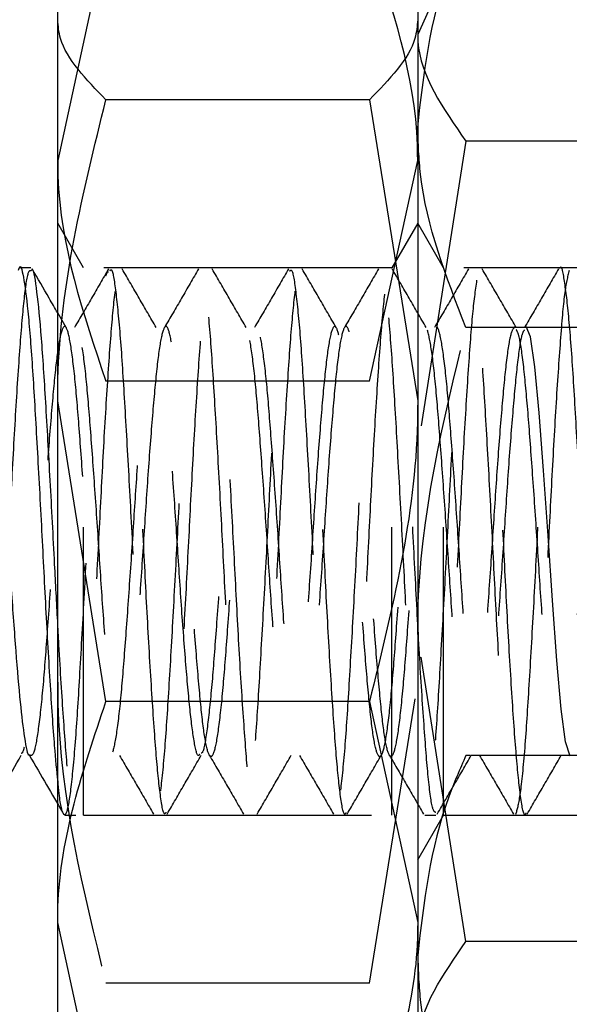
# Model space of a CAD drawing. Header units: inches. Extents: x 220 to 877, y 4 to 174.
# Tile 86 of 256: x 225.244 to 225.434, y 95.498 to 95.84. Entities that reach past the tile are written whole.
import ezdxf

# ---------------------------------------------------------------- set-up
doc = ezdxf.new("R2010")
doc.units = ezdxf.units.IN
doc.header["$LTSCALE"] = 0.5
doc.header["$MEASUREMENT"] = 0
doc.linetypes.add('HIDDEN', pattern=[0.225, 0.15, -0.075])
doc.layers.add('SID-M-H', color=4, linetype='HIDDEN')
doc.layers.add('SID-M-S', color=105, linetype='Continuous')

msp = doc.modelspace()

# ---------------------------------------------------------------- linework, layer by layer
at = {"layer": 'SID-M-H'}
for p, q in [((225.39853, 95.87183), (225.38178, 95.83469)), ((225.27353, 95.86759), (225.25678, 95.79089)), ((225.39853, 95.79755), (225.38178, 95.69092)), ((225.49004, 95.79755), (225.39853, 95.79755)), ((225.36504, 95.71419), (225.38178, 95.79089)), ((225.26573, 95.75357), (225.25678, 95.76907)), ((225.38178, 95.76907), (225.37283, 95.75357)), ((225.39073, 95.75357), (225.38178, 95.76907)), ((225.26573, 95.56357), (225.26573, 95.75357)), ((225.37283, 95.75357), (225.26573, 95.75357)), ((225.37283, 95.56357), (225.37283, 95.75357)), ((225.39073, 95.56357), (225.39073, 95.75357)), ((225.49783, 95.75357), (225.39073, 95.75357)), ((225.25976, 95.73284), (225.25678, 95.73796)), ((225.42091, 95.72963), (225.41944, 95.73327)), ((225.49004, 95.73286), (225.39853, 95.73286)), ((225.42248, 95.71922), (225.42091, 95.72963)), ((225.42399, 95.70328), (225.42248, 95.71922)), ((225.36504, 95.71419), (225.27353, 95.71419)), ((225.4255, 95.68317), (225.42399, 95.70328)), ((225.42707, 95.66049), (225.4255, 95.68317)), ((225.42854, 95.63812), (225.42707, 95.66049)), ((225.43011, 95.6172), (225.42854, 95.63812)), ((225.39853, 95.5196), (225.38178, 95.62623)), ((225.43163, 95.60034), (225.43011, 95.6172)), ((225.36504, 95.50518), (225.38178, 95.60968)), ((225.43313, 95.58898), (225.43163, 95.60034)), ((225.43471, 95.58401), (225.43313, 95.58898)), ((225.40011, 95.58428), (225.39853, 95.58428)), ((225.46278, 95.58428), (225.4003, 95.58428)), ((225.25842, 95.56459), (225.25884, 95.56386)), ((225.25922, 95.56357), (225.26313, 95.56357)), ((225.26573, 95.56357), (225.37283, 95.56357)), ((225.38178, 95.54807), (225.39073, 95.56357)), ((225.38422, 95.56357), (225.38813, 95.56357)), ((225.39073, 95.56357), (225.49783, 95.56357)), ((225.49004, 95.5196), (225.39853, 95.5196)), ((225.36504, 95.50518), (225.27353, 95.50518))]:
    msp.add_line(p, q, dxfattribs=at)
for points, knots in [([(225.38178, 95.80235), (225.38389, 95.82091), (225.38657, 95.84444), (225.39645, 95.86706), (225.39853, 95.87183)], [0, 0, 0, 0, 0.788999, 1, 1, 1, 1]), ([(225.38178, 95.79089), (225.38177, 95.79271), (225.38153, 95.81861), (225.37298, 95.84399), (225.36504, 95.86759)], [0, 0, 0, 0, 0.070198, 1, 1, 1, 1]), ([(225.38178, 95.83469), (225.3818, 95.83381), (225.38204, 95.82127), (225.39058, 95.80897), (225.39853, 95.79755)], [0, 0, 0, 0, 0.070198, 1, 1, 1, 1]), ([(225.39853, 95.73286), (225.39168, 95.75047), (225.38277, 95.77339), (225.38197, 95.7969), (225.38178, 95.80235)], [0, 0, 0, 0, 0.768151, 1, 1, 1, 1]), ([(225.25678, 95.79089), (225.2568, 95.78907), (225.25704, 95.76317), (225.26558, 95.73779), (225.27353, 95.71419)], [0, 0, 0, 0, 0.070198, 1, 1, 1, 1]), ([(225.29438, 95.56452), (225.29422, 95.56426), (225.29356, 95.56314), (225.29231, 95.57027), (225.29086, 95.58545), (225.28931, 95.60804), (225.28773, 95.6352), (225.28629, 95.66463), (225.28469, 95.69338), (225.28321, 95.71896), (225.28168, 95.73891), (225.2801, 95.75129), (225.27866, 95.75504), (225.27706, 95.74979), (225.27556, 95.73597), (225.27406, 95.71493), (225.27246, 95.68867), (225.27102, 95.65952), (225.26944, 95.63034), (225.26791, 95.60378), (225.26644, 95.58231), (225.26483, 95.56804), (225.26339, 95.56218), (225.26182, 95.56532), (225.26026, 95.57718), (225.25882, 95.59682), (225.25757, 95.61573), (225.25693, 95.6281), (225.25678, 95.63086)], [0, 0, 0, 0, 0.012802, 0.053872, 0.094101, 0.134864, 0.175747, 0.215894, 0.25695, 0.297299, 0.337921, 0.378891, 0.419003, 0.460017, 0.500526, 0.540983, 0.582013, 0.622131, 0.663077, 0.703745, 0.744053, 0.785116, 0.825282, 0.866133, 0.906934, 0.947134, 0.988203, 1, 1, 1, 1]), ([(225.27485, 95.75252), (225.27504, 95.75278), (225.27575, 95.75375), (225.27692, 95.74611), (225.27853, 95.73045), (225.27997, 95.70744), (225.28154, 95.68008), (225.28309, 95.65064), (225.28455, 95.62191), (225.28616, 95.59671), (225.28761, 95.57721), (225.28916, 95.56532), (225.29073, 95.56218), (225.29217, 95.56804), (225.29378, 95.58231), (225.29525, 95.60378), (225.29678, 95.63034), (225.29837, 95.65952), (225.29981, 95.68867), (225.30141, 95.71493), (225.3029, 95.73597), (225.30441, 95.74979), (225.306, 95.75504), (225.30744, 95.75129), (225.30903, 95.73891), (225.31055, 95.71896), (225.31203, 95.69338), (225.31364, 95.66463), (225.31508, 95.6352), (225.31665, 95.60801), (225.3182, 95.58555), (225.31965, 95.56988), (225.32126, 95.56254), (225.32272, 95.56417), (225.32427, 95.57459), (225.32584, 95.59289), (225.32728, 95.61735), (225.32889, 95.64557), (225.33037, 95.67511), (225.33189, 95.70304), (225.33348, 95.72694), (225.33491, 95.74387), (225.33615, 95.75256), (225.3368, 95.75239), (225.33695, 95.75235)], [0, 0, 0, 0, 0.009522, 0.033958, 0.058794, 0.083077, 0.107828, 0.132471, 0.156828, 0.181677, 0.206, 0.230686, 0.255403, 0.279706, 0.304551, 0.328939, 0.353545, 0.378319, 0.402593, 0.427418, 0.451896, 0.476406, 0.501222, 0.525491, 0.55028, 0.574858, 0.599271, 0.624112, 0.648403, 0.673139, 0.697803, 0.722143, 0.746992, 0.77133, 0.795997, 0.82073, 0.845023, 0.869864, 0.894274, 0.918856, 0.943643, 0.967913, 0.99273, 1, 1, 1, 1]), ([(225.35688, 95.56441), (225.35675, 95.56417), (225.35612, 95.56294), (225.3549, 95.56966), (225.35344, 95.58435), (225.3519, 95.60662), (225.35032, 95.63357), (225.34888, 95.66295), (225.34728, 95.69181), (225.34579, 95.71765), (225.34428, 95.73797), (225.34268, 95.75081), (225.34125, 95.75507), (225.33965, 95.75032), (225.33814, 95.73696), (225.33665, 95.71628), (225.33505, 95.69027), (225.33361, 95.6612), (225.33203, 95.63195), (225.33049, 95.60517), (225.32903, 95.58335), (225.32742, 95.56863), (225.32597, 95.56227), (225.32441, 95.5649), (225.32285, 95.57632), (225.3214, 95.59543), (225.31979, 95.62037), (225.31832, 95.64896), (225.31679, 95.67844), (225.31521, 95.70601), (225.31377, 95.72922), (225.31217, 95.74576), (225.31067, 95.75418), (225.30917, 95.75368), (225.30757, 95.74427), (225.30613, 95.72683), (225.30455, 95.70307), (225.30302, 95.6751), (225.30155, 95.64556), (225.29994, 95.61738), (225.2985, 95.5928), (225.29693, 95.57493), (225.29569, 95.56528), (225.29499, 95.56504), (225.2948, 95.56497)], [0, 0, 0, 0, 0.006345, 0.031206, 0.055592, 0.08023, 0.105008, 0.129299, 0.154144, 0.178614, 0.20316, 0.227982, 0.252264, 0.277076, 0.301648, 0.326094, 0.350944, 0.375242, 0.400005, 0.424666, 0.449033, 0.473896, 0.498235, 0.522933, 0.547666, 0.57198, 0.596839, 0.621245, 0.645861, 0.670651, 0.694937, 0.719775, 0.744272, 0.768791, 0.793622, 0.817906, 0.842707, 0.867303, 0.891726, 0.916582, 0.940888, 0.965635, 0.990316, 1, 1, 1, 1]), ([(225.33734, 95.75248), (225.33757, 95.75273), (225.3383, 95.75353), (225.33951, 95.74544), (225.34111, 95.7293), (225.34255, 95.70599), (225.34413, 95.67844), (225.34567, 95.64896), (225.34714, 95.62037), (225.34874, 95.59543), (225.35019, 95.57632), (225.35176, 95.5649), (225.35331, 95.56227), (225.35476, 95.56863), (225.35637, 95.58335), (225.35783, 95.60517), (225.35938, 95.63195), (225.36095, 95.6612), (225.36239, 95.69027), (225.364, 95.71628), (225.36548, 95.73696), (225.367, 95.75032), (225.36859, 95.75507), (225.37003, 95.75081), (225.37162, 95.73797), (225.37313, 95.71765), (225.37462, 95.69181), (225.37622, 95.66295), (225.37766, 95.63357), (225.37924, 95.60659), (225.38078, 95.58446), (225.38224, 95.56923), (225.38385, 95.56239), (225.3853, 95.56453), (225.38686, 95.57543), (225.38842, 95.59413), (225.38987, 95.61888), (225.39148, 95.64723), (225.39295, 95.67675), (225.39448, 95.70455), (225.39606, 95.72801), (225.3975, 95.74503), (225.3991, 95.75394), (225.40059, 95.75393), (225.4021, 95.74504), (225.4037, 95.72806), (225.40514, 95.70454), (225.40673, 95.6768), (225.40824, 95.64729), (225.40973, 95.61884), (225.41133, 95.59412), (225.41277, 95.57564), (225.41421, 95.56485), (225.4151, 95.56457), (225.41547, 95.56445)], [0, 0, 0, 0, 0.008656, 0.028118, 0.047852, 0.067147, 0.086843, 0.1064, 0.125791, 0.145541, 0.164858, 0.184509, 0.204131, 0.223468, 0.243222, 0.262581, 0.282174, 0.301848, 0.321152, 0.340896, 0.360318, 0.379841, 0.399553, 0.418845, 0.438566, 0.458068, 0.47751, 0.497249, 0.516548, 0.536233, 0.555808, 0.575183, 0.594935, 0.614262, 0.633899, 0.653535, 0.672862, 0.692614, 0.711988, 0.731564, 0.751249, 0.770549, 0.790288, 0.809729, 0.829231, 0.848952, 0.868244, 0.887957, 0.907479, 0.926901, 0.946645, 0.965949, 0.985623, 1, 1, 1, 1]), ([(225.38813, 95.56445), (225.38776, 95.56457), (225.38687, 95.56485), (225.38543, 95.57564), (225.38399, 95.59412), (225.38238, 95.61884), (225.3809, 95.64729), (225.37938, 95.6768), (225.37779, 95.70454), (225.37636, 95.72806), (225.37476, 95.74503), (225.37325, 95.75393), (225.37176, 95.75394), (225.37016, 95.74503), (225.36872, 95.72801), (225.36714, 95.70455), (225.3656, 95.67675), (225.36414, 95.64723), (225.36253, 95.6189), (225.36108, 95.59405), (225.35952, 95.57574), (225.35824, 95.56559), (225.35752, 95.56514), (225.3573, 95.56501)], [0, 0, 0, 0, 0.036441, 0.086309, 0.135241, 0.185286, 0.234517, 0.283999, 0.333967, 0.382867, 0.432854, 0.482286, 0.531565, 0.581598, 0.630517, 0.680414, 0.730033, 0.779141, 0.829208, 0.878197, 0.92797, 0.977744, 1, 1, 1, 1]), ([(225.41938, 95.56428), (225.41928, 95.56406), (225.41868, 95.56274), (225.41749, 95.56908), (225.41602, 95.58327), (225.41449, 95.60522), (225.4129, 95.63194), (225.41147, 95.66126), (225.40987, 95.69025), (225.40836, 95.71626), (225.40687, 95.73718), (225.40526, 95.74964), (225.40431, 95.75494), (225.40378, 95.75348), (225.40376, 95.75343)], [0, 0, 0, 0, 0.019637, 0.1183848, 0.2154171, 0.3131336, 0.4116648, 0.508141, 0.6067916, 0.7042065, 0.8015261, 0.9002047, 0.9966924, 1, 1, 1, 1]), ([(225.43111, 95.75343), (225.43112, 95.75348), (225.43165, 95.75494), (225.43261, 95.74964), (225.43421, 95.73718), (225.43571, 95.71626), (225.43721, 95.69025), (225.43881, 95.66126), (225.44025, 95.63195), (225.44183, 95.60519), (225.44336, 95.5834), (225.44483, 95.56861), (225.44644, 95.56227), (225.44788, 95.56492), (225.44945, 95.57629), (225.451, 95.59539), (225.45246, 95.62041), (225.45407, 95.6489), (225.45553, 95.6784), (225.45708, 95.70602), (225.45865, 95.72917), (225.46009, 95.74577), (225.4617, 95.75418), (225.46317, 95.75366), (225.4647, 95.74428), (225.46628, 95.72688), (225.46772, 95.70305), (225.46932, 95.67515), (225.47082, 95.64562), (225.47232, 95.61733), (225.47392, 95.59287), (225.47536, 95.57482), (225.47677, 95.56459), (225.47763, 95.56456), (225.47797, 95.56455)], [0, 0, 0, 0, 0.001102, 0.033261, 0.066151, 0.098587, 0.131055, 0.163935, 0.196091, 0.228931, 0.261499, 0.29384, 0.326752, 0.358937, 0.391707, 0.424388, 0.456633, 0.489556, 0.521804, 0.554482, 0.587254, 0.619438, 0.652349, 0.684693, 0.717258, 0.7501, 0.782255, 0.815134, 0.847606, 0.880039, 0.912929, 0.945089, 0.977913, 1, 1, 1, 1]), ([(225.2475, 95.75252), (225.24719, 95.75261), (225.24638, 95.75285), (225.24498, 95.74325), (225.24355, 95.7257), (225.24196, 95.70156), (225.24044, 95.67345), (225.23896, 95.6439), (225.23735, 95.61586), (225.23591, 95.59156), (225.23433, 95.57416), (225.23313, 95.56498), (225.23246, 95.56492), (225.2323, 95.56491)], [0, 0, 0, 0, 0.0614251, 0.1627677, 0.2619386, 0.3633092, 0.4635763, 0.5635003, 0.6649746, 0.7641879, 0.865372, 0.9660151, 1, 1, 1, 1]), ([(225.25678, 95.57519), (225.25688, 95.57409), (225.25748, 95.56746), (225.25868, 95.56313), (225.26014, 95.56372), (225.26168, 95.5738), (225.26326, 95.59166), (225.2647, 95.61584), (225.2663, 95.64391), (225.26779, 95.67345), (225.2693, 95.70155), (225.27089, 95.72573), (225.27233, 95.74312), (225.27358, 95.75227), (225.27427, 95.75226), (225.27445, 95.75226)], [0, 0, 0, 0, 0.017331, 0.104771, 0.190525, 0.277193, 0.364327, 0.449764, 0.537148, 0.623197, 0.709541, 0.796836, 0.882236, 0.969506, 1, 1, 1, 1]), ([(225.27447, 95.75328), (225.27249, 95.74987), (225.26855, 95.74308), (225.2646, 95.73628), (225.26263, 95.73289)], [0, 0, 0, 0, 0.501297, 1, 1, 1, 1]), ([(225.29101, 95.73284), (225.28903, 95.73624), (225.28509, 95.74304), (225.28115, 95.74983), (225.27918, 95.75323)], [0, 0, 0, 0, 0.500731, 1, 1, 1, 1]), ([(225.30572, 95.75328), (225.30374, 95.74988), (225.2998, 95.74308), (225.29585, 95.73628), (225.29388, 95.73289)], [0, 0, 0, 0, 0.501233, 1, 1, 1, 1]), ([(225.32226, 95.73284), (225.32028, 95.73624), (225.31634, 95.74304), (225.3124, 95.74983), (225.31043, 95.75323)], [0, 0, 0, 0, 0.500673, 1, 1, 1, 1]), ([(225.33697, 95.75328), (225.33499, 95.74988), (225.33105, 95.74308), (225.3271, 95.73628), (225.32513, 95.73289)], [0, 0, 0, 0, 0.501169, 1, 1, 1, 1]), ([(225.35351, 95.73284), (225.35153, 95.73624), (225.34759, 95.74304), (225.34365, 95.74983), (225.34168, 95.75323)], [0, 0, 0, 0, 0.500614, 1, 1, 1, 1]), ([(225.36822, 95.75328), (225.36624, 95.74988), (225.3623, 95.74308), (225.35835, 95.73628), (225.35638, 95.73289)], [0, 0, 0, 0, 0.501105, 1, 1, 1, 1]), ([(225.38476, 95.73284), (225.38278, 95.73624), (225.37884, 95.74303), (225.3749, 95.74983), (225.37293, 95.75323)], [0, 0, 0, 0, 0.500556, 1, 1, 1, 1]), ([(225.39947, 95.75328), (225.39749, 95.74988), (225.39355, 95.74308), (225.3896, 95.73628), (225.38763, 95.73289)], [0, 0, 0, 0, 0.50104, 1, 1, 1, 1]), ([(225.41601, 95.73284), (225.41403, 95.73624), (225.41009, 95.74303), (225.40615, 95.74983), (225.40418, 95.75323)], [0, 0, 0, 0, 0.500498, 1, 1, 1, 1]), ([(225.41588, 95.56389), (225.41637, 95.56553), (225.41736, 95.56885), (225.41896, 95.58452), (225.42041, 95.60655), (225.42197, 95.63357), (225.42353, 95.66289), (225.42498, 95.69184), (225.42659, 95.71766), (225.42806, 95.73773), (225.42945, 95.75022), (225.43033, 95.75172), (225.4307, 95.75234)], [0, 0, 0, 0, 0.10206, 0.206193, 0.308131, 0.411572, 0.515161, 0.616998, 0.721113, 0.823328, 0.926429, 1, 1, 1, 1]), ([(225.43072, 95.75328), (225.42874, 95.74988), (225.4248, 95.74308), (225.42085, 95.73628), (225.41888, 95.73289)], [0, 0, 0, 0, 0.500976, 1, 1, 1, 1]), ([(225.43434, 95.75271), (225.43381, 95.75051), (225.43275, 95.74617), (225.4313, 95.72906), (225.42973, 95.70605), (225.42818, 95.67839), (225.42673, 95.6489), (225.42512, 95.62043), (225.42366, 95.59532), (225.42211, 95.57657), (225.4208, 95.56591), (225.42005, 95.56524), (225.4198, 95.56501)], [0, 0, 0, 0, 0.106214, 0.210077, 0.31584, 0.421298, 0.52537, 0.63162, 0.735683, 0.841152, 0.946907, 1, 1, 1, 1]), ([(225.40225, 95.74936), (225.40174, 95.74567), (225.40071, 95.73831), (225.39924, 95.71751), (225.39764, 95.69188), (225.39619, 95.66288), (225.39463, 95.63357), (225.39307, 95.60655), (225.39162, 95.58453), (225.39002, 95.56889), (225.38904, 95.56559), (225.38856, 95.56397)], [0, 0, 0, 0, 0.111422, 0.221887, 0.334405, 0.444461, 0.556411, 0.6682, 0.778365, 0.890903, 1, 1, 1, 1]), ([(225.30609, 95.58461), (225.30594, 95.58441), (225.30528, 95.58353), (225.30403, 95.58914), (225.30257, 95.60107), (225.30102, 95.61884), (225.29945, 95.64019), (225.29801, 95.66334), (225.2964, 95.68594), (225.29493, 95.70606), (225.2934, 95.72174), (225.29182, 95.73148), (225.29038, 95.73443), (225.28878, 95.7303), (225.28728, 95.71943), (225.28578, 95.70289), (225.28418, 95.68224), (225.28274, 95.65932), (225.28116, 95.63637), (225.27963, 95.61549), (225.27816, 95.5986), (225.27655, 95.58738), (225.2751, 95.58278), (225.27354, 95.58524), (225.27198, 95.5946), (225.27053, 95.60993), (225.26892, 95.62974), (225.26746, 95.65233), (225.26592, 95.67548), (225.26434, 95.69702), (225.2629, 95.71502), (225.2613, 95.72769), (225.25981, 95.73392), (225.2583, 95.73312), (225.2567, 95.72534), (225.25527, 95.7113), (225.25367, 95.69239), (225.25216, 95.67027), (225.25067, 95.64704), (225.24907, 95.62499), (225.24763, 95.60587), (225.24605, 95.59223), (225.24488, 95.58508), (225.24425, 95.58499), (225.24411, 95.58498)], [0, 0, 0, 0, 0.007716, 0.03262, 0.057012, 0.081729, 0.106518, 0.13086, 0.155756, 0.18022, 0.204852, 0.229694, 0.254015, 0.278885, 0.303447, 0.327978, 0.352857, 0.377182, 0.40201, 0.426669, 0.451109, 0.476008, 0.500362, 0.525132, 0.549872, 0.574247, 0.59915, 0.623558, 0.648255, 0.673059, 0.697394, 0.722284, 0.746772, 0.771378, 0.796232, 0.820551, 0.845412, 0.870001, 0.894505, 0.919391, 0.943721, 0.968536, 0.993217, 1, 1, 1, 1]), ([(225.4189, 95.73213), (225.41856, 95.73167), (225.4177, 95.7305), (225.41634, 95.7208), (225.41487, 95.70504), (225.41326, 95.68473), (225.41182, 95.66197), (225.41025, 95.63891), (225.4087, 95.61769), (225.40724, 95.60026), (225.40563, 95.58834), (225.40417, 95.58294), (225.40263, 95.58461), (225.40105, 95.59321), (225.39961, 95.60793), (225.39801, 95.62732), (225.39653, 95.6497), (225.39501, 95.6729), (225.39342, 95.69472), (225.39198, 95.71321), (225.39039, 95.72656), (225.38888, 95.73356), (225.38739, 95.73357), (225.38578, 95.72656), (225.38434, 95.71317), (225.38276, 95.69473), (225.38123, 95.67287), (225.37976, 95.64965), (225.37815, 95.62736), (225.3767, 95.6079), (225.37514, 95.59319), (225.37358, 95.58462), (225.37213, 95.58294), (225.37053, 95.58832), (225.36906, 95.6003), (225.36752, 95.6177), (225.36594, 95.63891), (225.3645, 95.66201), (225.3629, 95.68471), (225.36141, 95.70503), (225.3599, 95.721), (225.35831, 95.7311), (225.35687, 95.73445), (225.35528, 95.73072), (225.35376, 95.72021), (225.35228, 95.70395), (225.35067, 95.6835), (225.34923, 95.66064), (225.34766, 95.63764), (225.34611, 95.61658), (225.34465, 95.59942), (225.34304, 95.58785), (225.34159, 95.58285), (225.34004, 95.58491), (225.33847, 95.59389), (225.33703, 95.60893), (225.33542, 95.62853), (225.33395, 95.65102), (225.33242, 95.67419), (225.33083, 95.69587), (225.32939, 95.71412), (225.32779, 95.72713), (225.3263, 95.73375), (225.32479, 95.73336), (225.3232, 95.72596), (225.32176, 95.71225), (225.32017, 95.69357), (225.31865, 95.67157), (225.31717, 95.64835), (225.31556, 95.62616), (225.31412, 95.60692), (225.31255, 95.59253), (225.311, 95.58434), (225.30955, 95.58306), (225.30794, 95.58883), (225.30648, 95.60115), (225.30493, 95.61881), (225.30336, 95.6402), (225.30192, 95.66334), (225.30031, 95.68594), (225.29883, 95.70606), (225.29731, 95.72174), (225.29572, 95.73148), (225.29428, 95.73443), (225.29269, 95.7303), (225.29118, 95.71943), (225.28969, 95.70289), (225.28809, 95.68224), (225.28665, 95.65931), (225.28507, 95.63637), (225.28353, 95.61549), (225.28206, 95.5986), (225.28046, 95.58738), (225.27901, 95.58278), (225.27744, 95.58524), (225.27589, 95.5946), (225.27444, 95.60993), (225.27283, 95.62975), (225.27137, 95.65233), (225.26982, 95.67548), (225.26825, 95.69702), (225.26681, 95.71502), (225.2652, 95.72769), (225.26372, 95.73392), (225.2622, 95.73312), (225.26061, 95.72534), (225.25917, 95.7113), (225.25758, 95.69239), (225.25607, 95.67027), (225.25458, 95.64704), (225.25298, 95.62498), (225.25154, 95.60593), (225.24996, 95.59199), (225.24845, 95.58383), (225.24747, 95.58421), (225.247, 95.58439)], [0, 0, 0, 0, 0.0058743, 0.0147624, 0.0235739, 0.0325498, 0.0413286, 0.0502589, 0.0591764, 0.067964, 0.0769414, 0.0857395, 0.0946433, 0.1035845, 0.1123572, 0.1213301, 0.1301566, 0.1390283, 0.1479873, 0.1567542, 0.1657168, 0.1745795, 0.1834145, 0.1923854, 0.2011558, 0.210102, 0.2189983, 0.2278027, 0.2367795, 0.2455624, 0.2544865, 0.2634107, 0.2721935, 0.2811703, 0.2899749, 0.298871, 0.3078173, 0.3165876, 0.3255584, 0.3343937, 0.3432562, 0.3522188, 0.3609858, 0.3699446, 0.3788166, 0.3876429, 0.3966159, 0.4053886, 0.4143296, 0.4232337, 0.4320316, 0.441009, 0.4497967, 0.4587141, 0.4676446, 0.4764232, 0.4853991, 0.4942108, 0.5030987, 0.5120498, 0.5208184, 0.5297866, 0.5386314, 0.5474842, 0.5564501, 0.5652177, 0.5741725, 0.5830533, 0.5918713, 0.6008461, 0.6096218, 0.6185572, 0.6274687, 0.6362608, 0.6452384, 0.6540314, 0.6629416, 0.6718781, 0.6806532, 0.6896277, 0.6984471, 0.7073264, 0.716282, 0.7250494, 0.7340147, 0.7428693, 0.7517123, 0.7606811, 0.7694499, 0.7784002, 0.7872896, 0.7961, 0.805076, 0.8138554, 0.8227848, 0.8317033, 0.8404901, 0.8494675, 0.8582665, 0.8671692, 0.8761112, 0.8848835, 0.8938561, 0.9026838, 0.9115543, 0.9205138, 0.9292807, 0.9382427, 0.9471068, 0.9559405, 0.9649117, 0.9736824, 0.9826279, 0.9915254, 1, 1, 1, 1]), ([(225.41548, 95.73316), (225.41498, 95.73256), (225.41395, 95.73135), (225.41243, 95.72088), (225.41096, 95.70502), (225.40936, 95.68474), (225.40791, 95.66196), (225.40634, 95.63891), (225.40479, 95.61769), (225.40334, 95.60026), (225.40173, 95.58834), (225.40027, 95.58294), (225.39872, 95.58461), (225.39715, 95.59321), (225.39571, 95.60793), (225.3941, 95.62732), (225.39262, 95.6497), (225.3911, 95.6729), (225.38951, 95.69472), (225.38807, 95.71321), (225.38648, 95.72656), (225.38497, 95.73356), (225.38348, 95.73357), (225.38188, 95.72656), (225.38044, 95.71318), (225.37886, 95.69473), (225.37732, 95.67287), (225.37586, 95.64965), (225.37425, 95.62736), (225.3728, 95.6079), (225.37124, 95.59319), (225.36968, 95.58462), (225.36823, 95.58294), (225.36662, 95.58832), (225.36515, 95.6003), (225.36362, 95.6177), (225.36204, 95.63891), (225.3606, 95.66201), (225.359, 95.68471), (225.35751, 95.70502), (225.35599, 95.721), (225.3544, 95.7311), (225.35296, 95.73445), (225.35137, 95.73072), (225.34985, 95.72021), (225.34837, 95.70395), (225.34677, 95.6835), (225.34533, 95.66064), (225.34375, 95.63764), (225.34221, 95.61658), (225.34075, 95.59942), (225.33914, 95.58785), (225.33769, 95.58285), (225.33613, 95.58491), (225.33456, 95.59389), (225.33312, 95.60893), (225.33151, 95.62853), (225.33004, 95.65102), (225.32851, 95.67419), (225.32693, 95.69587), (225.32549, 95.71412), (225.32389, 95.72713), (225.32239, 95.73375), (225.32089, 95.73336), (225.31929, 95.72596), (225.31785, 95.71225), (225.31627, 95.69357), (225.31474, 95.67157), (225.31327, 95.64834), (225.31166, 95.62618), (225.31022, 95.60684), (225.30864, 95.59283), (225.30744, 95.58533), (225.30677, 95.5851), (225.30661, 95.58505)], [0, 0, 0, 0, 0.013659, 0.0276959, 0.0416117, 0.0557871, 0.0696512, 0.0837547, 0.097838, 0.111716, 0.1258938, 0.1397884, 0.1538502, 0.1679708, 0.1818253, 0.1959961, 0.2099355, 0.2239465, 0.2380952, 0.2519406, 0.266095, 0.2800917, 0.2940447, 0.3082122, 0.3220631, 0.3361916, 0.3502414, 0.364146, 0.378323, 0.3921936, 0.4062872, 0.420381, 0.4342515, 0.4484284, 0.4623333, 0.4763827, 0.4905115, 0.5043623, 0.5185297, 0.5324831, 0.5464794, 0.5606339, 0.5744794, 0.5886279, 0.6026393, 0.6165783, 0.6307492, 0.6446038, 0.6587242, 0.6727863, 0.6866806, 0.7008585, 0.7147367, 0.7288196, 0.7429234, 0.7567874, 0.7709628, 0.7848789, 0.7989154, 0.8130517, 0.8268997, 0.8410631, 0.8550314, 0.8690125, 0.8831722, 0.8970186, 0.9111607, 0.9251861, 0.9391122, 0.9532858, 0.9671452, 0.9812567, 0.9953305, 1, 1, 1, 1]), ([(225.38178, 95.62623), (225.3818, 95.62876), (225.38204, 95.66477), (225.39058, 95.70005), (225.39853, 95.73286)], [0, 0, 0, 0, 0.070198, 1, 1, 1, 1]), ([(225.44606, 95.7326), (225.44552, 95.73087), (225.44447, 95.72745), (225.44302, 95.714), (225.44145, 95.69591), (225.4399, 95.67416), (225.43844, 95.65097), (225.43684, 95.62857), (225.43538, 95.60889), (225.43383, 95.59387), (225.43226, 95.58493), (225.43082, 95.58285), (225.42921, 95.58783), (225.42773, 95.59946), (225.42621, 95.6166), (225.42462, 95.63764), (225.42318, 95.66069), (225.42159, 95.68346), (225.42008, 95.70402), (225.41859, 95.72009), (225.41715, 95.73019), (225.41631, 95.73161), (225.41597, 95.73219)], [0, 0, 0, 0, 0.051292, 0.101444, 0.152517, 0.203443, 0.253696, 0.305006, 0.355255, 0.406186, 0.457255, 0.50741, 0.558703, 0.609101, 0.659856, 0.711036, 0.761144, 0.812386, 0.862984, 0.913532, 0.964789, 1, 1, 1, 1]), ([(225.25678, 95.60968), (225.2568, 95.60721), (225.25704, 95.57192), (225.26558, 95.53733), (225.27353, 95.50518)], [0, 0, 0, 0, 0.070198, 1, 1, 1, 1]), ([(225.27825, 95.58426), (225.28022, 95.58087), (225.28417, 95.57407), (225.28812, 95.56727), (225.29009, 95.56386)], [0, 0, 0, 0, 0.498767, 1, 1, 1, 1]), ([(225.29481, 95.56392), (225.29677, 95.56731), (225.30071, 95.57411), (225.30466, 95.58091), (225.30663, 95.58431)], [0, 0, 0, 0, 0.499327, 1, 1, 1, 1]), ([(225.3095, 95.58426), (225.31147, 95.58087), (225.31542, 95.57407), (225.31937, 95.56727), (225.32134, 95.56386)], [0, 0, 0, 0, 0.498831, 1, 1, 1, 1]), ([(225.32606, 95.56392), (225.32802, 95.56731), (225.33196, 95.57411), (225.33591, 95.58091), (225.33788, 95.58431)], [0, 0, 0, 0, 0.499386, 1, 1, 1, 1]), ([(225.34075, 95.58426), (225.34272, 95.58087), (225.34667, 95.57407), (225.35062, 95.56727), (225.35259, 95.56386)], [0, 0, 0, 0, 0.498896, 1, 1, 1, 1]), ([(225.35731, 95.56392), (225.35927, 95.56731), (225.36321, 95.57411), (225.36716, 95.58091), (225.36913, 95.58431)], [0, 0, 0, 0, 0.499444, 1, 1, 1, 1]), ([(225.372, 95.58426), (225.37397, 95.58087), (225.37792, 95.57407), (225.38187, 95.56727), (225.38384, 95.56386)], [0, 0, 0, 0, 0.49896, 1, 1, 1, 1]), ([(225.39853, 95.58428), (225.39645, 95.57951), (225.38657, 95.55689), (225.38389, 95.53336), (225.38178, 95.5148)], [0, 0, 0, 0, 0.211001, 1, 1, 1, 1]), ([(225.38856, 95.56392), (225.39052, 95.56731), (225.39446, 95.57411), (225.39841, 95.58091), (225.40038, 95.58431)], [0, 0, 0, 0, 0.499502, 1, 1, 1, 1]), ([(225.40325, 95.58426), (225.40522, 95.58087), (225.40917, 95.57407), (225.41312, 95.56727), (225.41509, 95.56386)], [0, 0, 0, 0, 0.499024, 1, 1, 1, 1]), ([(225.41981, 95.56392), (225.42177, 95.56732), (225.42571, 95.57411), (225.42966, 95.58091), (225.43163, 95.58431)], [0, 0, 0, 0, 0.499561, 1, 1, 1, 1]), ([(225.38178, 95.48246), (225.3818, 95.48334), (225.38204, 95.49588), (225.39058, 95.50817), (225.39853, 95.5196)], [0, 0, 0, 0, 0.070198, 1, 1, 1, 1]), ([(225.38178, 95.5148), (225.38197, 95.50935), (225.38277, 95.48583), (225.39168, 95.46292), (225.39853, 95.44531)], [0, 0, 0, 0, 0.231849, 1, 1, 1, 1])]:
    msp.add_open_spline(points, degree=3, knots=knots, dxfattribs=at)
at = {"layer": 'SID-M-S'}
for p, q in [((225.38178, 107.40857), (225.38178, 90.40857)), ((225.25678, 95.47107), (225.25678, 95.84607)), ((225.36504, 95.81197), (225.27353, 95.81197)), ((225.36504, 95.81197), (225.38178, 95.70746)), ((225.2475, 95.75357), (225.2436, 95.75357)), ((225.27353, 95.60295), (225.25678, 95.70746)), ((225.36504, 95.60295), (225.27353, 95.60295)), ((225.36504, 95.60295), (225.38178, 95.52626)), ((225.27353, 95.44956), (225.25678, 95.52626))]:
    msp.add_line(p, q, dxfattribs=at)
for points, knots in [([(225.27353, 95.81197), (225.26668, 95.81902), (225.25777, 95.82819), (225.25697, 95.8376), (225.25678, 95.83978)], [0, 0, 0, 0, 0.7681507, 1, 1, 1, 1]), ([(225.38178, 95.83978), (225.3816, 95.8376), (225.3808, 95.82819), (225.37189, 95.81902), (225.36504, 95.81197)], [0, 0, 0, 0, 0.231849, 1, 1, 1, 1]), ([(225.25678, 95.70746), (225.2568, 95.70994), (225.25704, 95.74523), (225.26558, 95.77982), (225.27353, 95.81197)], [0, 0, 0, 0, 0.070198, 1, 1, 1, 1]), ([(225.24321, 95.7528), (225.24327, 95.75305), (225.24385, 95.75531), (225.24485, 95.75118), (225.24644, 95.73998), (225.24797, 95.72023), (225.24944, 95.69495), (225.25105, 95.66631), (225.2525, 95.6368), (225.25406, 95.60959), (225.25551, 95.58769), (225.25639, 95.579), (225.25678, 95.57519)], [0, 0, 0, 0, 0.0137104, 0.1245676, 0.2376556, 0.3500864, 0.4613921, 0.5748532, 0.6858635, 0.7986755, 0.9114611, 1, 1, 1, 1]), ([(225.25678, 95.63086), (225.25644, 95.6374), (225.25559, 95.65331), (225.2542, 95.68014), (225.25262, 95.70743), (225.25118, 95.73045), (225.24958, 95.74611), (225.2484, 95.75375), (225.2477, 95.75278), (225.2475, 95.75252)], [0, 0, 0, 0, 0.115032, 0.279658, 0.445007, 0.607229, 0.773143, 0.936386, 1, 1, 1, 1]), ([(225.25678, 95.73796), (225.2558, 95.73966), (225.25285, 95.74475), (225.2499, 95.74983), (225.24793, 95.75323)], [0, 0, 0, 0, 0.3331359, 1, 1, 1, 1]), ([(225.247, 95.58439), (225.24698, 95.58438), (225.24645, 95.58404), (225.24534, 95.58986), (225.2439, 95.60189), (225.24234, 95.61998), (225.24078, 95.64148), (225.23933, 95.66465), (225.23772, 95.68718), (225.23625, 95.70706), (225.23472, 95.72257), (225.23313, 95.73143), (225.23211, 95.73463), (225.23151, 95.73273), (225.23142, 95.73245)], [0, 0, 0, 0, 0.003628, 0.102686, 0.199611, 0.298075, 0.396562, 0.49347, 0.592526, 0.689694, 0.787847, 0.886575, 0.98335, 1, 1, 1, 1]), ([(225.38178, 95.70746), (225.38177, 95.70499), (225.38153, 95.66969), (225.37298, 95.63511), (225.36504, 95.60295)], [0, 0, 0, 0, 0.0701975, 1, 1, 1, 1]), ([(225.25678, 95.52626), (225.2568, 95.52807), (225.25704, 95.55397), (225.26558, 95.57936), (225.27353, 95.60295)], [0, 0, 0, 0, 0.070198, 1, 1, 1, 1]), ([(225.23231, 95.56392), (225.23427, 95.56731), (225.23821, 95.57411), (225.24216, 95.5809), (225.24413, 95.58431)], [0, 0, 0, 0, 0.499211, 1, 1, 1, 1]), ([(225.247, 95.58426), (225.24897, 95.58087), (225.25278, 95.57431), (225.25658, 95.56776), (225.25842, 95.56459)], [0, 0, 0, 0, 0.517088, 1, 1, 1, 1]), ([(225.38178, 95.52626), (225.38177, 95.52444), (225.38153, 95.49854), (225.37298, 95.47316), (225.36504, 95.44956)], [0, 0, 0, 0, 0.070198, 1, 1, 1, 1])]:
    msp.add_open_spline(points, degree=3, knots=knots, dxfattribs=at)

doc.saveas('drawing.dxf')
